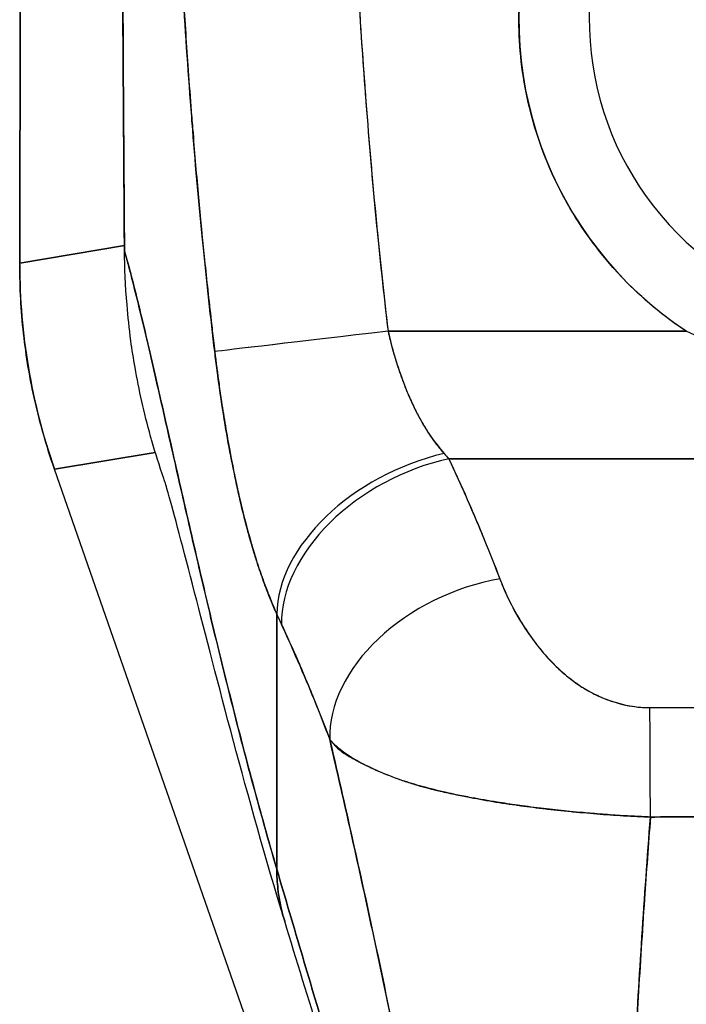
# Model space of a CAD drawing. Extents: x 785 to 1232, y 18 to 306.
# Tile 47 of 232: x 904.607 to 905.354, y 190.301 to 191.403. Entities that reach past the tile are written whole.
import ezdxf

# ---------------------------------------------------------------- set-up
doc = ezdxf.new("R2010")
doc.units = 0
doc.header["$LTSCALE"] = 4
doc.header["$MEASUREMENT"] = 0
doc.layers.get('0').update_dxf_attribs({"linetype": 'CONTINUOUS'})

msp = doc.modelspace()

# ---------------------------------------------------------------- linework, layer by layer
for p, q in [((904.6087, 192.1941), (904.6074, 191.13)), ((904.6074, 191.13), (904.6087, 192.1941)), ((905.1902, 191.2629), (905.1902, 191.2629)), ((905.198, 191.2425), (905.198, 191.2424)), ((905.342, 191.165), (905.342, 191.1651)), ((904.6074, 191.13), (904.7245, 191.1498)), ((904.7245, 191.1498), (904.6074, 191.13)), ((904.6074, 191.1287), (904.6074, 191.13)), ((905.2882, 191.1074), (905.2882, 191.1074)), ((905.0166, 191.0797), (905.0166, 191.0797)), ((905.0166, 191.0797), (905.0166, 191.0797)), ((905.0189, 191.06), (905.0189, 191.06)), ((905.0196, 191.054), (905.3535, 191.054)), ((905.3535, 191.054), (905.0196, 191.054)), ((905.342, 191.0619), (905.342, 191.0619)), ((904.7591, 190.9184), (904.6462, 190.8994)), ((904.6462, 190.8994), (904.7591, 190.9184)), ((905.0877, 190.9113), (906.0804, 190.9113)), ((906.0804, 190.9113), (905.0877, 190.9113)), ((904.6462, 190.8994), (904.6458, 190.9007)), ((905.1349, 189.4974), (904.6462, 190.8994)), ((905.138, 190.7943), (905.138, 190.7943)), ((905.138, 190.7943), (905.138, 190.7943)), ((905.1394, 190.7908), (905.1394, 190.7908)), ((905.142, 190.784), (905.142, 190.784)), ((905.142, 190.784), (905.142, 190.784)), ((905.1423, 190.7833), (905.1423, 190.7833)), ((905.1436, 190.7798), (905.1436, 190.7798)), ((905.1476, 190.7696), (905.1477, 190.7696)), ((905.1479, 190.7688), (905.148, 190.7688)), ((905.148, 190.7688), (905.1479, 190.7688)), ((905.1498, 190.7646), (905.1497, 190.7646)), ((904.8951, 190.7373), (904.8951, 190.452)), ((904.8951, 190.452), (904.8951, 190.7373)), ((905.2101, 190.6766), (905.2101, 190.6766)), ((905.2297, 190.6605), (905.2297, 190.6605)), ((905.2297, 190.6605), (905.2297, 190.6605))]:
    msp.add_line(p, q)
for radius in [0.4179, 0.3392]:
    msp.add_arc((905.5841, 191.4025), radius, 303.4812, 236.5188)
for centre, major_axis, ratio, start_param, end_param in [((904.7363, 191.144), (-0.0118, -0.0001), 0.00001, 0.127343, 0.218906), ((905.2945, 191.1273), (0.1145, -0.6789), 0.997956, 4.543675, 4.881103), ((905.0196, 191.054), (-0.1955, -0.023), 0.00001, 4.712389, 6.156349), ((905.0196, 191.054), (-0.1955, -0.023), 0.00001, 4.712034, 6.155529), ((905.0824, 190.7802), (-0.1795, -0.0809), 0.661582, 4.422654, 5.988393), ((905.0824, 190.7802), (-0.1795, -0.0809), 0.661582, 4.422654, 5.988393), ((905.0877, 190.7685), (-0.1785, -0.083), 0.690457, 4.401738, 5.98046), ((905.0877, 190.7685), (-0.1785, -0.083), 0.690457, 4.40174, 5.980461), ((905.0522, 191.0932), (0.1373, -0.2391), 0.281199, 5.366156, 5.401864), ((905.0521, 191.0931), (0.1374, -0.239), 0.280646, 5.36602, 5.401732), ((905.1447, 190.6343), (-0.184, -0.0699), 0.701391, 4.452002, 6.04095), ((905.1447, 190.6343), (-0.184, -0.0699), 0.701391, 4.452002, 6.040951), ((904.864, 191.0271), (-0.1189, 0.4118), 0.158692, 2.304552, 2.343665), ((904.864, 191.0272), (0.1189, -0.4119), 0.158708, 5.446146, 5.485252), ((905.3128, 190.4901), (-0.0006, 0.1968), 0.003078, 4.815554, 5.523418), ((905.3128, 190.4901), (0.0006, -0.1968), 0.003077, 1.673961, 2.381825)]:
    msp.add_ellipse(centre, major_axis=major_axis, ratio=ratio, start_param=start_param, end_param=end_param)
for points, knots in [([(904.7246, 191.1439), (904.7244, 191.1648), (904.7242, 191.1874), (904.7241, 191.2113), (904.7239, 191.2293), (904.7238, 191.248), (904.7237, 191.2672), (904.7237, 191.2692), (904.7237, 191.2711), (904.7237, 191.2731), (904.7235, 191.2917), (904.7234, 191.3108), (904.7233, 191.3303), (904.7232, 191.3478), (904.7231, 191.3655), (904.723, 191.3835), (904.723, 191.3916), (904.7229, 191.3997), (904.7229, 191.4079), (904.7228, 191.4164), (904.7228, 191.4249), (904.7228, 191.4335), (904.7227, 191.4491), (904.7226, 191.4649), (904.7225, 191.4807), (904.7224, 191.5058), (904.7223, 191.531), (904.7221, 191.5561), (904.7221, 191.5605), (904.7221, 191.565), (904.7221, 191.5694), (904.7219, 191.598), (904.7218, 191.6265), (904.7217, 191.6541), (904.7216, 191.6699), (904.7216, 191.6855), (904.7215, 191.7006), (904.7214, 191.7139), (904.7214, 191.7268), (904.7214, 191.7395), (904.7213, 191.7546), (904.7212, 191.7694), (904.7212, 191.7839), (904.7212, 191.7994), (904.7211, 191.8145), (904.7211, 191.8295), (904.7211, 191.8297), (904.7211, 191.8299), (904.7211, 191.8302), (904.721, 191.8468), (904.721, 191.863), (904.721, 191.879), (904.7209, 191.8967), (904.7209, 191.9141), (904.7209, 191.931), (904.7208, 191.936), (904.7208, 191.941), (904.7208, 191.946), (904.7208, 191.96), (904.7208, 191.9737), (904.7208, 191.9869), (904.7207, 192.0084), (904.7207, 192.0288), (904.7207, 192.0476)], [0, 0, 0, 0, 0.081335, 0.081335, 0.081335, 0.142857, 0.142857, 0.142857, 0.149075, 0.149075, 0.149075, 0.208369, 0.208369, 0.208369, 0.261718, 0.261718, 0.261718, 0.285714, 0.285714, 0.285714, 0.31059, 0.31059, 0.31059, 0.356152, 0.356152, 0.356152, 0.428571, 0.428571, 0.428571, 0.441332, 0.441332, 0.441332, 0.524105, 0.524105, 0.524105, 0.571429, 0.571429, 0.571429, 0.612746, 0.612746, 0.612746, 0.661888, 0.661888, 0.661888, 0.714286, 0.714286, 0.714286, 0.715129, 0.715129, 0.715129, 0.773301, 0.773301, 0.773301, 0.837913, 0.837913, 0.837913, 0.857143, 0.857143, 0.857143, 0.911653, 0.911653, 0.911653, 1, 1, 1, 1]), ([(904.7207, 192.0476), (904.7208, 191.9651), (904.7209, 191.8831), (904.7211, 191.8018), (904.7212, 191.7814), (904.7213, 191.7611), (904.7214, 191.7407), (904.7216, 191.6845), (904.7218, 191.6286), (904.7221, 191.573), (904.7223, 191.5283), (904.7225, 191.4838), (904.7227, 191.4395), (904.7228, 191.4136), (904.723, 191.3878), (904.7231, 191.362), (904.7235, 191.2888), (904.724, 191.2161), (904.7246, 191.1439)], [0, 0, 0, 0, 0.266519, 0.266519, 0.266519, 0.333333, 0.333333, 0.333333, 0.518206, 0.518206, 0.518206, 0.666667, 0.666667, 0.666667, 0.753542, 0.753542, 0.753542, 1, 1, 1, 1]), ([(905.3535, 191.054), (905.3277, 191.071), (905.3043, 191.0905), (905.2831, 191.1127), (905.2618, 191.1348), (905.2426, 191.1597), (905.2265, 191.1863), (905.2104, 191.2129), (905.1973, 191.2412), (905.1876, 191.2706), (905.1778, 191.3), (905.1713, 191.3305), (905.1682, 191.3614), (905.1651, 191.3922), (905.1655, 191.4234), (905.1694, 191.4542), (905.1732, 191.485), (905.1805, 191.5153), (905.191, 191.5445), (905.2015, 191.5736), (905.2153, 191.6016), (905.232, 191.6277), (905.2487, 191.6538), (905.2684, 191.6781), (905.2904, 191.6999), (905.3125, 191.7217), (905.337, 191.741), (905.3633, 191.7574), (905.3896, 191.7737), (905.4178, 191.7872), (905.4471, 191.7973), (905.4764, 191.8075), (905.5068, 191.8144), (905.5376, 191.8179), (905.5684, 191.8213), (905.5996, 191.8213), (905.6304, 191.8179), (905.6613, 191.8144), (905.6917, 191.8075), (905.721, 191.7974), (905.7503, 191.7872), (905.7784, 191.7738), (905.8048, 191.7574), (905.8311, 191.7411), (905.8556, 191.7217), (905.8777, 191.7), (905.8997, 191.6782), (905.9194, 191.6539), (905.9361, 191.6278), (905.9528, 191.6017), (905.9666, 191.5737), (905.9771, 191.5446), (905.9876, 191.5154), (905.9949, 191.4851), (905.9988, 191.4543), (906.0026, 191.4235), (906.003, 191.3923), (906, 191.3615), (905.9969, 191.3306), (905.9904, 191.3001), (905.9806, 191.2707), (905.9709, 191.2413), (905.9578, 191.213), (905.9417, 191.1864), (905.9256, 191.1598), (905.9065, 191.1349), (905.8852, 191.1127), (905.8639, 191.0905), (905.8405, 191.0711), (905.8146, 191.054)], [0, 0, 0, 0, 0.043478, 0.043478, 0.043478, 0.086957, 0.086957, 0.086957, 0.130435, 0.130435, 0.130435, 0.173913, 0.173913, 0.173913, 0.217391, 0.217391, 0.217391, 0.26087, 0.26087, 0.26087, 0.304348, 0.304348, 0.304348, 0.347826, 0.347826, 0.347826, 0.391304, 0.391304, 0.391304, 0.434783, 0.434783, 0.434783, 0.478261, 0.478261, 0.478261, 0.521739, 0.521739, 0.521739, 0.565217, 0.565217, 0.565217, 0.608696, 0.608696, 0.608696, 0.652174, 0.652174, 0.652174, 0.695652, 0.695652, 0.695652, 0.73913, 0.73913, 0.73913, 0.782609, 0.782609, 0.782609, 0.826087, 0.826087, 0.826087, 0.869565, 0.869565, 0.869565, 0.913043, 0.913043, 0.913043, 0.956522, 0.956522, 0.956522, 1, 1, 1, 1]), ([(904.9858, 191.4437), (904.9885, 191.3984), (904.9915, 191.3538), (904.9949, 191.3098), (904.9983, 191.2659), (905.002, 191.2226), (905.0061, 191.1799), (905.0102, 191.1373), (905.0147, 191.0953), (905.0196, 191.054)], [0, 0, 0, 0, 0.333333, 0.333333, 0.333333, 0.666667, 0.666667, 0.666667, 1, 1, 1, 1]), ([(904.9858, 191.4437), (904.9886, 191.3966), (904.9918, 191.3494), (904.9955, 191.3024), (904.999, 191.2569), (905.003, 191.2114), (905.0075, 191.166), (905.0112, 191.1286), (905.0152, 191.0913), (905.0196, 191.054)], [0, 0, 0, 0, 0.361662, 0.361662, 0.361662, 0.711598, 0.711598, 0.711598, 1, 1, 1, 1]), ([(904.7902, 191.432), (904.7918, 191.4058), (904.7936, 191.3788), (904.7955, 191.3512), (904.7966, 191.3361), (904.7977, 191.3208), (904.7989, 191.3053), (904.7991, 191.3032), (904.7992, 191.3011), (904.7994, 191.2989), (904.8, 191.2911), (904.8006, 191.2832), (904.8013, 191.2754), (904.8032, 191.2517), (904.8052, 191.2277), (904.8074, 191.2034), (904.8084, 191.1927), (904.8094, 191.1818), (904.8105, 191.171), (904.8108, 191.1683), (904.811, 191.1656), (904.8113, 191.1629), (904.8122, 191.1532), (904.8132, 191.1435), (904.8142, 191.1337), (904.8166, 191.1111), (904.819, 191.0884), (904.8217, 191.0654), (904.8225, 191.0582), (904.8233, 191.0509), (904.8242, 191.0436), (904.8247, 191.0394), (904.8251, 191.0353), (904.8256, 191.0312)], [0, 0, 0, 0, 0.215172, 0.215172, 0.215172, 0.333333, 0.333333, 0.333333, 0.349511, 0.349511, 0.349511, 0.409038, 0.409038, 0.409038, 0.587512, 0.587512, 0.587512, 0.666667, 0.666667, 0.666667, 0.686219, 0.686219, 0.686219, 0.756792, 0.756792, 0.756792, 0.91937, 0.91937, 0.91937, 0.970836, 0.970836, 0.970836, 1, 1, 1, 1]), ([(904.8256, 191.0312), (904.8211, 191.0691), (904.8168, 191.1077), (904.8129, 191.1468), (904.8124, 191.1514), (904.812, 191.1559), (904.8115, 191.1604), (904.8074, 191.202), (904.8037, 191.2443), (904.8003, 191.2872), (904.8001, 191.2895), (904.7999, 191.2918), (904.7998, 191.2941), (904.7962, 191.3394), (904.793, 191.3853), (904.7902, 191.432)], [0, 0, 0, 0, 0.298748, 0.298748, 0.298748, 0.333333, 0.333333, 0.333333, 0.649666, 0.649666, 0.649666, 0.666667, 0.666667, 0.666667, 1, 1, 1, 1]), ([(904.8951, 190.452), (904.8903, 190.4683), (904.8856, 190.4848), (904.881, 190.5013), (904.8764, 190.5178), (904.8718, 190.5344), (904.8673, 190.5511), (904.8628, 190.5678), (904.8584, 190.5845), (904.8541, 190.6013), (904.8498, 190.618), (904.8455, 190.6348), (904.8413, 190.6516), (904.8371, 190.6683), (904.833, 190.6851), (904.8289, 190.7017), (904.8249, 190.7184), (904.8209, 190.735), (904.817, 190.7515), (904.8131, 190.768), (904.8092, 190.7844), (904.8055, 190.8006), (904.8017, 190.8168), (904.798, 190.8328), (904.7944, 190.8487), (904.7908, 190.8645), (904.7872, 190.8801), (904.7837, 190.8954), (904.7803, 190.9108), (904.7769, 190.9258), (904.7735, 190.9405), (904.7702, 190.9553), (904.7669, 190.9696), (904.7637, 190.9836), (904.7605, 190.9976), (904.7574, 191.0112), (904.7544, 191.0243), (904.7513, 191.0375), (904.7484, 191.0501), (904.7455, 191.0623), (904.7426, 191.0744), (904.7397, 191.086), (904.737, 191.097), (904.7342, 191.108), (904.7315, 191.1184), (904.7289, 191.1282), (904.7275, 191.1336), (904.726, 191.1389), (904.7246, 191.1439)], [0, 0, 0, 0, 0.06426, 0.06426, 0.06426, 0.128523, 0.128523, 0.128523, 0.192785, 0.192785, 0.192785, 0.257047, 0.257047, 0.257047, 0.321309, 0.321309, 0.321309, 0.385571, 0.385571, 0.385571, 0.449834, 0.449834, 0.449834, 0.514096, 0.514096, 0.514096, 0.578358, 0.578358, 0.578358, 0.64262, 0.64262, 0.64262, 0.706882, 0.706882, 0.706882, 0.771145, 0.771145, 0.771145, 0.835407, 0.835407, 0.835407, 0.899669, 0.899669, 0.899669, 0.963931, 0.963931, 0.963931, 1, 1, 1, 1]), ([(904.7687, 190.889), (904.7637, 190.9033), (904.7592, 190.9174), (904.7553, 190.9313), (904.7548, 190.933), (904.7543, 190.9347), (904.7538, 190.9363), (904.7464, 190.9629), (904.7407, 190.9884), (904.7364, 191.0133), (904.7346, 191.0234), (904.7331, 191.0334), (904.7317, 191.0433), (904.7299, 191.0569), (904.7285, 191.0703), (904.7274, 191.0833), (904.7256, 191.1047), (904.7247, 191.1252), (904.7246, 191.1439)], [0.8190453, 0.8190453, 0.8190453, 0.8190453, 0.8461538, 0.8461538, 0.8461538, 0.8494491, 0.8494491, 0.8494491, 0.9017388, 0.9017388, 0.9017388, 0.9230769, 0.9230769, 0.9230769, 0.9521732, 0.9521732, 0.9521732, 1, 1, 1, 1]), ([(904.7246, 191.1439), (904.7295, 191.1265), (904.7347, 191.1063), (904.7402, 191.0841), (904.7457, 191.0618), (904.7514, 191.0373), (904.7574, 191.0112), (904.7634, 190.9851), (904.7697, 190.9573), (904.7763, 190.9283), (904.7828, 190.8993), (904.7897, 190.8692), (904.7968, 190.8382), (904.8039, 190.8072), (904.8113, 190.7755), (904.8189, 190.7433), (904.8266, 190.7112), (904.8345, 190.6786), (904.8427, 190.646), (904.8509, 190.6134), (904.8593, 190.5808), (904.8681, 190.5483), (904.8768, 190.5159), (904.8858, 190.4837), (904.8951, 190.452)], [0, 0, 0, 0, 0.125007, 0.125007, 0.125007, 0.250015, 0.250015, 0.250015, 0.375022, 0.375022, 0.375022, 0.50003, 0.50003, 0.50003, 0.625037, 0.625037, 0.625037, 0.750045, 0.750045, 0.750045, 0.875052, 0.875052, 0.875052, 1, 1, 1, 1]), ([(904.6074, 191.1287), (904.6074, 191.1288), (904.6074, 191.129), (904.6074, 191.1291), (904.6074, 191.1293), (904.6074, 191.1294), (904.6074, 191.1296), (904.6074, 191.1297), (904.6074, 191.1299), (904.6074, 191.13)], [0, 0, 0, 0, 0.333333, 0.333333, 0.333333, 0.666667, 0.666667, 0.666667, 1, 1, 1, 1]), ([(904.6458, 190.9007), (904.6373, 190.9251), (904.6302, 190.9499), (904.6245, 190.9751), (904.6187, 191.0003), (904.6144, 191.0258), (904.6116, 191.0514), (904.6087, 191.077), (904.6073, 191.1029), (904.6074, 191.1287)], [0, 0, 0, 0, 0.333333, 0.333333, 0.333333, 0.666667, 0.666667, 0.666667, 1, 1, 1, 1]), ([(905.0196, 191.054), (905.0204, 191.0506), (905.0212, 191.0473), (905.022, 191.044), (905.0242, 191.0356), (905.0265, 191.0273), (905.0291, 191.0192), (905.0313, 191.012), (905.0337, 191.0049), (905.0363, 190.998), (905.0386, 190.9918), (905.0411, 190.9858), (905.0436, 190.98), (905.0459, 190.9748), (905.0482, 190.9697), (905.0507, 190.9648), (905.0529, 190.9604), (905.0552, 190.9561), (905.0576, 190.952), (905.0597, 190.9482), (905.0619, 190.9446), (905.0642, 190.9411), (905.0662, 190.9379), (905.0684, 190.9348), (905.0706, 190.9317), (905.0726, 190.9289), (905.0747, 190.9262), (905.0769, 190.9235), (905.0787, 190.9213), (905.0805, 190.9192), (905.0824, 190.9171)], [0, 0, 0, 0, 0.063513, 0.063513, 0.063513, 0.222312, 0.222312, 0.222312, 0.363, 0.363, 0.363, 0.4873, 0.4873, 0.4873, 0.597282, 0.597282, 0.597282, 0.695064, 0.695064, 0.695064, 0.782876, 0.782876, 0.782876, 0.863021, 0.863021, 0.863021, 0.937815, 0.937815, 0.937815, 1, 1, 1, 1]), ([(905.0196, 191.054), (905.0234, 191.0371), (905.0283, 191.0203), (905.0342, 191.0039), (905.04, 190.9875), (905.0468, 190.9716), (905.0548, 190.957), (905.0628, 190.9423), (905.072, 190.9289), (905.0824, 190.9171)], [0, 0, 0, 0, 0.333333, 0.333333, 0.333333, 0.666667, 0.666667, 0.666667, 1, 1, 1, 1]), ([(905.8146, 191.054), (905.7892, 191.0416), (905.7618, 191.0316), (905.7316, 191.0236), (905.7013, 191.0155), (905.6682, 191.0095), (905.6348, 191.0065), (905.6014, 191.0034), (905.5676, 191.0034), (905.5342, 191.0064), (905.5007, 191.0094), (905.4675, 191.0154), (905.4371, 191.0234), (905.4067, 191.0315), (905.3792, 191.0415), (905.3535, 191.054)], [0, 0, 0, 0, 0.2, 0.2, 0.2, 0.4, 0.4, 0.4, 0.6, 0.6, 0.6, 0.8, 0.8, 0.8, 1, 1, 1, 1]), ([(904.8951, 190.7373), (904.8929, 190.7423), (904.8907, 190.7473), (904.8886, 190.7524), (904.8861, 190.7585), (904.8836, 190.7648), (904.8813, 190.7712), (904.8788, 190.7781), (904.8764, 190.7851), (904.874, 190.7922), (904.8726, 190.7966), (904.8712, 190.8009), (904.8699, 190.8054), (904.8688, 190.8089), (904.8677, 190.8125), (904.8667, 190.8161), (904.864, 190.8253), (904.8615, 190.8345), (904.8591, 190.8439), (904.8564, 190.8546), (904.8538, 190.8654), (904.8514, 190.8764), (904.8513, 190.8769), (904.8511, 190.8774), (904.851, 190.878), (904.8484, 190.89), (904.8459, 190.9022), (904.8435, 190.9144), (904.841, 190.9275), (904.8387, 190.9407), (904.8365, 190.954), (904.8363, 190.9556), (904.836, 190.9573), (904.8357, 190.959), (904.833, 190.9761), (904.8305, 190.9933), (904.8283, 191.0104), (904.8273, 191.0173), (904.8265, 191.0243), (904.8256, 191.0312)], [0, 0, 0, 0, 0.057355, 0.057355, 0.057355, 0.127207, 0.127207, 0.127207, 0.203207, 0.203207, 0.203207, 0.25, 0.25, 0.25, 0.287987, 0.287987, 0.287987, 0.384242, 0.384242, 0.384242, 0.494472, 0.494472, 0.494472, 0.5, 0.5, 0.5, 0.620982, 0.620982, 0.620982, 0.75, 0.75, 0.75, 0.766262, 0.766262, 0.766262, 0.932672, 0.932672, 0.932672, 1, 1, 1, 1]), ([(904.8256, 191.0312), (904.8271, 191.0189), (904.8287, 191.0066), (904.8304, 190.9944), (904.8313, 190.9879), (904.8323, 190.9815), (904.8332, 190.9751), (904.8346, 190.9661), (904.836, 190.9571), (904.8375, 190.9481), (904.8392, 190.9383), (904.8409, 190.9284), (904.8428, 190.9184), (904.8453, 190.905), (904.848, 190.8915), (904.8511, 190.8777), (904.8524, 190.8717), (904.8538, 190.8658), (904.8552, 190.8598), (904.8582, 190.8472), (904.8615, 190.8345), (904.8651, 190.8216), (904.8664, 190.8172), (904.8677, 190.8127), (904.869, 190.8083), (904.87, 190.805), (904.871, 190.8018), (904.872, 190.7985), (904.8744, 190.7909), (904.877, 190.7833), (904.8797, 190.7757), (904.8815, 190.7708), (904.8833, 190.7659), (904.8852, 190.7611), (904.8883, 190.7531), (904.8916, 190.7451), (904.8951, 190.7373)], [0, 0, 0, 0, 0.13127, 0.13127, 0.13127, 0.2, 0.2, 0.2, 0.295706, 0.295706, 0.295706, 0.4, 0.4, 0.4, 0.539952, 0.539952, 0.539952, 0.6, 0.6, 0.6, 0.725303, 0.725303, 0.725303, 0.768562, 0.768562, 0.768562, 0.8, 0.8, 0.8, 0.873831, 0.873831, 0.873831, 0.921366, 0.921366, 0.921366, 1, 1, 1, 1]), ([(905.0877, 190.9113), (905.0934, 190.899), (905.099, 190.8867), (905.1044, 190.8746), (905.1057, 190.8717), (905.107, 190.8687), (905.1083, 190.8658), (905.114, 190.8527), (905.1196, 190.8397), (905.1249, 190.8268), (905.1257, 190.8249), (905.1265, 190.823), (905.1273, 190.821), (905.1334, 190.8062), (905.1391, 190.7915), (905.1447, 190.777)], [0, 0, 0, 0, 0.268639, 0.268639, 0.268639, 0.333333, 0.333333, 0.333333, 0.623788, 0.623788, 0.623788, 0.666667, 0.666667, 0.666667, 1, 1, 1, 1]), ([(905.0877, 190.9113), (905.0948, 190.896), (905.1017, 190.8808), (905.1083, 190.8658), (905.1149, 190.8507), (905.1212, 190.8358), (905.1273, 190.821), (905.1334, 190.8062), (905.1392, 190.7915), (905.1447, 190.777)], [0, 0, 0, 0, 0.333333, 0.333333, 0.333333, 0.666667, 0.666667, 0.666667, 1, 1, 1, 1]), ([(904.9039, 190.3937), (904.8823, 190.4648), (904.8631, 190.5336), (904.8298, 190.6579), (904.8152, 190.7148), (904.7904, 190.8108), (904.7798, 190.8508), (904.7715, 190.8799), (904.7699, 190.8851), (904.7687, 190.889), (904.7685, 190.8897), (904.7685, 190.8897)], [0, 0, 0, 0, 0.591775, 0.591775, 1.193798, 1.193798, 1.826588, 1.826588, 2.026029, 2.026029, 2.120728, 2.120728, 2.120728, 2.120728]), ([(905.1447, 190.777), (905.147, 190.7707), (905.1497, 190.7645), (905.1526, 190.7582), (905.156, 190.7511), (905.1596, 190.744), (905.1635, 190.7371), (905.1675, 190.7301), (905.1717, 190.7233), (905.1762, 190.7167), (905.1803, 190.7107), (905.1846, 190.7049), (905.1892, 190.6992), (905.1932, 190.6942), (905.1975, 190.6893), (905.202, 190.6846), (905.2037, 190.6828), (905.2055, 190.6811), (905.2072, 190.6794), (905.2097, 190.677), (905.2122, 190.6747), (905.2147, 190.6724), (905.2188, 190.6688), (905.223, 190.6654), (905.2274, 190.6622), (905.2314, 190.6592), (905.2356, 190.6564), (905.2399, 190.6538), (905.2438, 190.6514), (905.2479, 190.6492), (905.2521, 190.6472), (905.2532, 190.6467), (905.2542, 190.6462), (905.2553, 190.6457), (905.2581, 190.6444), (905.261, 190.6432), (905.2639, 190.6421), (905.2676, 190.6407), (905.2714, 190.6394), (905.2752, 190.6383), (905.2787, 190.6373), (905.2822, 190.6364), (905.2858, 190.6356), (905.2891, 190.6349), (905.2923, 190.6344), (905.2956, 190.6339), (905.2987, 190.6335), (905.3017, 190.6332), (905.3046, 190.633), (905.3074, 190.6328), (905.3101, 190.6328), (905.3128, 190.6328)], [0, 0, 0, 0, 0.090139, 0.090139, 0.090139, 0.192543, 0.192543, 0.192543, 0.294178, 0.294178, 0.294178, 0.386219, 0.386219, 0.386219, 0.468683, 0.468683, 0.468683, 0.5, 0.5, 0.5, 0.543483, 0.543483, 0.543483, 0.612641, 0.612641, 0.612641, 0.676614, 0.676614, 0.676614, 0.73542, 0.73542, 0.73542, 0.75, 0.75, 0.75, 0.789344, 0.789344, 0.789344, 0.838902, 0.838902, 0.838902, 0.884415, 0.884415, 0.884415, 0.926226, 0.926226, 0.926226, 0.964707, 0.964707, 0.964707, 1, 1, 1, 1]), ([(905.1447, 190.777), (905.1498, 190.7641), (905.1554, 190.7519), (905.1616, 190.7406), (905.1677, 190.7293), (905.1745, 190.7188), (905.1816, 190.7091), (905.1887, 190.6993), (905.1963, 190.6904), (905.2043, 190.6823), (905.2123, 190.6742), (905.2208, 190.6669), (905.2296, 190.6606), (905.2384, 190.6544), (905.2477, 190.6491), (905.2571, 190.6449), (905.2666, 190.6407), (905.2762, 190.6376), (905.2856, 190.6356), (905.2949, 190.6336), (905.3039, 190.6327), (905.3128, 190.6328)], [0, 0, 0, 0, 0.142857, 0.142857, 0.142857, 0.285714, 0.285714, 0.285714, 0.428571, 0.428571, 0.428571, 0.571429, 0.571429, 0.571429, 0.714286, 0.714286, 0.714286, 0.857143, 0.857143, 0.857143, 1, 1, 1, 1]), ([(904.9543, 190.5974), (904.9483, 190.6133), (904.9421, 190.6292), (904.9356, 190.6451), (904.9294, 190.6604), (904.9229, 190.6756), (904.9162, 190.6908), (904.911, 190.7026), (904.9057, 190.7143), (904.9002, 190.7261)], [0, 0, 0, 0, 0.368344, 0.368344, 0.368344, 0.724557, 0.724557, 0.724557, 1, 1, 1, 1]), ([(904.9002, 190.7261), (904.9064, 190.7128), (904.9125, 190.6993), (904.9186, 190.6853), (904.921, 190.68), (904.9233, 190.6746), (904.9256, 190.6691), (904.9258, 190.6688), (904.9259, 190.6684), (904.926, 190.6681), (904.9296, 190.6597), (904.9332, 190.6511), (904.9367, 190.6424), (904.9427, 190.6277), (904.9485, 190.6128), (904.9543, 190.5974)], [0, 0, 0, 0, 0.333333, 0.333333, 0.333333, 0.461137, 0.461137, 0.461137, 0.468697, 0.468697, 0.468697, 0.666667, 0.666667, 0.666667, 1, 1, 1, 1]), ([(905.3128, 190.6328), (905.3725, 190.6328), (905.4325, 190.6328), (905.493, 190.6328), (905.5536, 190.6328), (905.6149, 190.6328), (905.6754, 190.6328), (905.7359, 190.6328), (905.7958, 190.6328), (905.8553, 190.6328)], [0, 0, 0, 0, 0.333333, 0.333333, 0.333333, 0.666667, 0.666667, 0.666667, 1, 1, 1, 1]), ([(905.3134, 190.5103), (905.3066, 190.5106), (905.2998, 190.5109), (905.293, 190.5112), (905.2858, 190.5116), (905.2785, 190.512), (905.2712, 190.5125), (905.2634, 190.5131), (905.2557, 190.5137), (905.2479, 190.5143), (905.2447, 190.5146), (905.2414, 190.5149), (905.2381, 190.5152), (905.2331, 190.5156), (905.2282, 190.5161), (905.2232, 190.5166), (905.2144, 190.5175), (905.2057, 190.5184), (905.1971, 190.5194), (905.1878, 190.5204), (905.1787, 190.5216), (905.1697, 190.5228), (905.1679, 190.5231), (905.1662, 190.5233), (905.1644, 190.5235), (905.1567, 190.5246), (905.1491, 190.5258), (905.1416, 190.527), (905.1319, 190.5285), (905.1224, 190.5302), (905.1131, 190.5319), (905.1073, 190.533), (905.1016, 190.5342), (905.0959, 190.5353), (905.0922, 190.5361), (905.0886, 190.5369), (905.085, 190.5377), (905.0756, 190.5398), (905.0665, 190.5421), (905.0577, 190.5445), (905.05, 190.5466), (905.0425, 190.5489), (905.0352, 190.5513), (905.0339, 190.5518), (905.0326, 190.5522), (905.0314, 190.5527), (905.0226, 190.5557), (905.0142, 190.5591), (905.0064, 190.5625), (904.9989, 190.5659), (904.992, 190.5693), (904.9858, 190.5728), (904.9851, 190.5732), (904.9844, 190.5736), (904.9838, 190.574), (904.977, 190.5779), (904.971, 190.5819), (904.9659, 190.586), (904.9614, 190.5896), (904.9575, 190.5934), (904.9543, 190.5974)], [0, 0, 0, 0, 0.045131, 0.045131, 0.045131, 0.093426, 0.093426, 0.093426, 0.144884, 0.144884, 0.144884, 0.166667, 0.166667, 0.166667, 0.199814, 0.199814, 0.199814, 0.258524, 0.258524, 0.258524, 0.321011, 0.321011, 0.321011, 0.333333, 0.333333, 0.333333, 0.387116, 0.387116, 0.387116, 0.456419, 0.456419, 0.456419, 0.5, 0.5, 0.5, 0.528256, 0.528256, 0.528256, 0.602165, 0.602165, 0.602165, 0.666667, 0.666667, 0.666667, 0.678273, 0.678273, 0.678273, 0.757412, 0.757412, 0.757412, 0.833333, 0.833333, 0.833333, 0.841729, 0.841729, 0.841729, 0.926303, 0.926303, 0.926303, 1, 1, 1, 1]), ([(904.9543, 190.5974), (904.9569, 190.5936), (904.9598, 190.5903), (904.9632, 190.5874), (904.9667, 190.5843), (904.9706, 190.5815), (904.975, 190.5789), (904.9784, 190.5768), (904.982, 190.5748), (904.9859, 190.5727), (904.986, 190.5727), (904.9861, 190.5727), (904.9861, 190.5726), (904.9874, 190.572), (904.9887, 190.5713), (904.99, 190.5706), (904.9957, 190.5678), (905.0018, 190.5649), (905.0082, 190.562), (905.0149, 190.5591), (905.0219, 190.5562), (905.0293, 190.5535), (905.0313, 190.5527), (905.0334, 190.552), (905.0355, 190.5512), (905.0401, 190.5497), (905.0448, 190.5482), (905.0496, 190.5468), (905.0506, 190.5465), (905.0516, 190.5462), (905.0526, 190.5459), (905.0608, 190.5435), (905.0693, 190.5413), (905.0779, 190.5393), (905.0839, 190.5379), (905.09, 190.5366), (905.0963, 190.5353), (905.0991, 190.5347), (905.102, 190.5341), (905.1049, 190.5335), (905.1142, 190.5317), (905.1236, 190.53), (905.1332, 190.5283), (905.1428, 190.5267), (905.1526, 190.5252), (905.1625, 190.5238), (905.1633, 190.5237), (905.164, 190.5236), (905.1648, 190.5235), (905.1739, 190.5222), (905.1831, 190.521), (905.1924, 190.5199), (905.1974, 190.5193), (905.2024, 190.5188), (905.2074, 190.5182), (905.2125, 190.5177), (905.2176, 190.5172), (905.2227, 190.5167), (905.2279, 190.5161), (905.2331, 190.5156), (905.2384, 190.5152), (905.2433, 190.5147), (905.2482, 190.5143), (905.2532, 190.5139), (905.2633, 190.5131), (905.2733, 190.5124), (905.2834, 190.5117), (905.2934, 190.5111), (905.3034, 190.5107), (905.3134, 190.5103)], [0, 0, 0, 0, 0.059089, 0.059089, 0.059089, 0.119883, 0.119883, 0.119883, 0.166667, 0.166667, 0.166667, 0.167443, 0.167443, 0.167443, 0.182749, 0.182749, 0.182749, 0.247761, 0.247761, 0.247761, 0.314587, 0.314587, 0.314587, 0.333333, 0.333333, 0.333333, 0.374243, 0.374243, 0.374243, 0.382853, 0.382853, 0.382853, 0.452216, 0.452216, 0.452216, 0.5, 0.5, 0.5, 0.522064, 0.522064, 0.522064, 0.591884, 0.591884, 0.591884, 0.661356, 0.661356, 0.661356, 0.666667, 0.666667, 0.666667, 0.730236, 0.730236, 0.730236, 0.764063, 0.764063, 0.764063, 0.798519, 0.798519, 0.798519, 0.833333, 0.833333, 0.833333, 0.866245, 0.866245, 0.866245, 0.933397, 0.933397, 0.933397, 1, 1, 1, 1]), ([(905.092, 189.922), (905.0872, 189.9487), (905.0823, 189.9755), (905.0774, 190.0026), (905.0724, 190.0297), (905.0674, 190.057), (905.0622, 190.0845), (905.057, 190.112), (905.0517, 190.1396), (905.0463, 190.1674), (905.0409, 190.1952), (905.0354, 190.2231), (905.0297, 190.2512), (905.024, 190.2793), (905.0182, 190.3075), (905.0123, 190.3359), (905.0063, 190.3644), (905.0002, 190.3929), (904.9939, 190.4217), (904.9877, 190.4505), (904.9812, 190.4795), (904.9746, 190.5087), (904.968, 190.538), (904.9612, 190.5675), (904.9543, 190.5974)], [0, 0, 0, 0, 0.125, 0.125, 0.125, 0.25, 0.25, 0.25, 0.375, 0.375, 0.375, 0.5, 0.5, 0.5, 0.625, 0.625, 0.625, 0.75, 0.75, 0.75, 0.875, 0.875, 0.875, 1, 1, 1, 1]), ([(904.9543, 190.5974), (904.9544, 190.5967), (904.9546, 190.596), (904.9548, 190.5953), (904.964, 190.5556), (904.9729, 190.5166), (904.9815, 190.4779), (904.9902, 190.4392), (904.9985, 190.401), (905.0065, 190.3631), (905.0146, 190.3252), (905.0224, 190.2876), (905.0299, 190.2502), (905.0374, 190.2129), (905.0447, 190.1758), (905.0518, 190.139), (905.0589, 190.1022), (905.0658, 190.0657), (905.0724, 190.0295), (905.0791, 189.9933), (905.0856, 189.9574), (905.092, 189.922)], [0, 0, 0, 0, 0.002892, 0.002892, 0.002892, 0.169077, 0.169077, 0.169077, 0.335261, 0.335261, 0.335261, 0.501446, 0.501446, 0.501446, 0.667631, 0.667631, 0.667631, 0.833815, 0.833815, 0.833815, 1, 1, 1, 1]), ([(905.2888, 190.0033), (905.289, 190.0412), (905.2898, 190.0806), (905.291, 190.1211), (905.2923, 190.1616), (905.2941, 190.2033), (905.2962, 190.246), (905.2984, 190.2886), (905.301, 190.3321), (905.3039, 190.3763), (905.3068, 190.4204), (905.3099, 190.4651), (905.3134, 190.5103)], [0, 0, 0, 0, 0.250198, 0.250198, 0.250198, 0.500396, 0.500396, 0.500396, 0.750593, 0.750593, 0.750593, 1, 1, 1, 1]), ([(905.3134, 190.5103), (905.311, 190.4795), (905.3088, 190.4488), (905.3067, 190.4185), (905.3042, 190.3815), (905.3018, 190.3449), (905.2997, 190.3089), (905.2976, 190.2729), (905.2957, 190.2374), (905.2942, 190.2026), (905.2926, 190.1678), (905.2913, 190.1337), (905.2904, 190.1004), (905.2895, 190.0672), (905.289, 190.0348), (905.2888, 190.0033)], [0, 0, 0, 0, 0.170255, 0.170255, 0.170255, 0.377691, 0.377691, 0.377691, 0.585128, 0.585128, 0.585128, 0.792564, 0.792564, 0.792564, 1, 1, 1, 1]), ([(905.8548, 190.5103), (905.8109, 190.5105), (905.7668, 190.5105), (905.7226, 190.5105), (905.6765, 190.5105), (905.6302, 190.5105), (905.584, 190.5106), (905.5377, 190.5106), (905.4915, 190.5107), (905.4453, 190.5106), (905.431, 190.5106), (905.4167, 190.5106), (905.4025, 190.5106), (905.3727, 190.5105), (905.343, 190.5104), (905.3134, 190.5103)], [0, 0, 0, 0, 0.24471, 0.24471, 0.24471, 0.500303, 0.500303, 0.500303, 0.755735, 0.755735, 0.755735, 0.834924, 0.834924, 0.834924, 1, 1, 1, 1]), ([(905.3134, 190.5103), (905.3393, 190.5105), (905.3652, 190.5105), (905.3913, 190.5105), (905.4168, 190.5105), (905.4426, 190.5104), (905.4686, 190.5104), (905.4762, 190.5104), (905.4838, 190.5104), (905.4915, 190.5104), (905.5094, 190.5103), (905.5275, 190.5103), (905.5456, 190.5103), (905.5712, 190.5103), (905.5969, 190.5103), (905.6225, 190.5103), (905.6402, 190.5103), (905.6577, 190.5103), (905.6752, 190.5104), (905.6833, 190.5104), (905.6915, 190.5104), (905.6996, 190.5104), (905.7255, 190.5104), (905.7513, 190.5105), (905.7769, 190.5105), (905.8029, 190.5105), (905.8288, 190.5105), (905.8548, 190.5103)], [0, 0, 0, 0, 0.146953, 0.146953, 0.146953, 0.291147, 0.291147, 0.291147, 0.333333, 0.333333, 0.333333, 0.431915, 0.431915, 0.431915, 0.570999, 0.570999, 0.570999, 0.666667, 0.666667, 0.666667, 0.711352, 0.711352, 0.711352, 0.854594, 0.854594, 0.854594, 1, 1, 1, 1]), ([(904.8951, 190.452), (904.8951, 190.4447), (904.8955, 190.4372), (904.8964, 190.4296), (904.8973, 190.4216), (904.8987, 190.4135), (904.9006, 190.4055), (904.9012, 190.4031), (904.9018, 190.4008), (904.9025, 190.3984), (904.9029, 190.3968), (904.9034, 190.3952), (904.9039, 190.3937)], [0, 0, 0, 0, 0.0704241, 0.0704241, 0.0704241, 0.1445336, 0.1445336, 0.1445336, 0.1666667, 0.1666667, 0.1666667, 0.1814401, 0.1814401, 0.1814401, 0.1814401]), ([(904.9039, 190.3937), (904.9034, 190.3952), (904.9029, 190.3968), (904.9025, 190.3983), (904.9018, 190.4007), (904.9012, 190.4031), (904.9006, 190.4055), (904.8987, 190.4135), (904.8973, 190.4216), (904.8964, 190.4296), (904.8955, 190.4372), (904.8951, 190.4447), (904.8951, 190.452)], [0.8187245, 0.8187245, 0.8187245, 0.8187245, 0.8333333, 0.8333333, 0.8333333, 0.8556336, 0.8556336, 0.8556336, 0.9296835, 0.9296835, 0.9296835, 1, 1, 1, 1]), ([(904.8951, 190.452), (904.9046, 190.4196), (904.9142, 190.3872), (904.9237, 190.3549), (904.9333, 190.3226), (904.9429, 190.2904), (904.9523, 190.2585), (904.9618, 190.2266), (904.9711, 190.195), (904.9803, 190.1637), (904.9895, 190.1324), (904.9984, 190.1014), (905.0071, 190.071), (905.0158, 190.0405), (905.0242, 190.0104), (905.0323, 189.9808), (905.0403, 189.9512), (905.048, 189.9221), (905.0552, 189.8935), (905.0623, 189.8648), (905.0691, 189.8366), (905.0752, 189.8089), (905.0814, 189.7812), (905.087, 189.7539), (905.092, 189.7269)], [0, 0, 0, 0, 0.124961, 0.124961, 0.124961, 0.249967, 0.249967, 0.249967, 0.374972, 0.374972, 0.374972, 0.499978, 0.499978, 0.499978, 0.624983, 0.624983, 0.624983, 0.749989, 0.749989, 0.749989, 0.874994, 0.874994, 0.874994, 1, 1, 1, 1]), ([(905.092, 189.7269), (905.087, 189.7539), (905.0814, 189.7812), (905.0752, 189.8089), (905.0691, 189.8366), (905.0623, 189.8648), (905.0552, 189.8935), (905.048, 189.9221), (905.0403, 189.9512), (905.0323, 189.9808), (905.0242, 190.0104), (905.0158, 190.0405), (905.0071, 190.0709), (904.9985, 190.1014), (904.9895, 190.1324), (904.9803, 190.1636), (904.9711, 190.1949), (904.9618, 190.2266), (904.9523, 190.2585), (904.9429, 190.2904), (904.9333, 190.3226), (904.9237, 190.3549), (904.9142, 190.3872), (904.9046, 190.4196), (904.8951, 190.452)], [0, 0, 0, 0, 0.125, 0.125, 0.125, 0.25, 0.25, 0.25, 0.375, 0.375, 0.375, 0.5, 0.5, 0.5, 0.625, 0.625, 0.625, 0.75, 0.75, 0.75, 0.875001, 0.875001, 0.875001, 1, 1, 1, 1]), ([(905.0923, 189.7232), (905.0673, 189.8583), (905.0268, 189.9954), (904.9582, 190.2184), (904.9304, 190.3063), (904.9039, 190.3937)], [0, 0, 0, 0, 1.122923, 1.122923, 1.857425, 1.857425, 1.857425, 1.857425])]:
    msp.add_open_spline(points, degree=3, knots=knots)
for points in [[(904.7245, 191.1439), (904.7221, 191.4451), (904.721, 191.7464), (904.7207, 192.0476)], [(904.7952, 191.3553), (904.7952, 191.3553), (904.7952, 191.3553), (904.7952, 191.3553)], [(904.7952, 191.3553), (904.7952, 191.3553), (904.7952, 191.3553), (904.7952, 191.3553)]]:
    msp.add_open_spline(points, degree=3)

doc.saveas('drawing.dxf')
